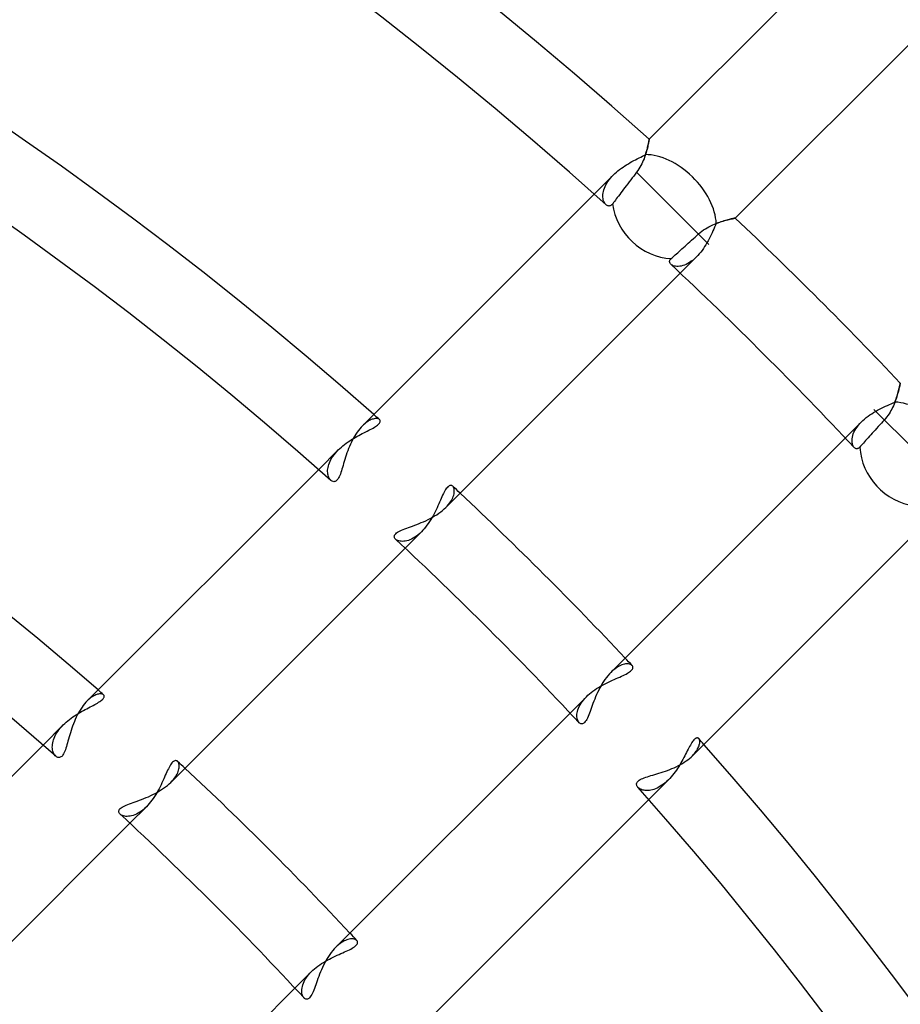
# Model space of a CAD drawing. Header units: millimetres. Extents: x -185 to 185, y -185 to 185.
# Tile 47 of 56: x 35 to 50, y 37 to 53. Entities that reach past the tile are written whole.
import ezdxf

# ---------------------------------------------------------------- set-up
doc = ezdxf.new("R2010")
doc.units = ezdxf.units.MM
doc.layers.add('MAIN-1', color=7, linetype='Continuous')
doc.layers.add('MAIN-2', color=7, linetype='Continuous')

msp = doc.modelspace()

# ---------------------------------------------------------------- linework, layer by layer
at = {"layer": 'MAIN-1'}
for p, q in [((51.57, 56.958), (45.455, 50.843)), ((46.858, 49.552), (52.967, 55.661)), ((45.451, 50.825), (45.449, 50.815)), ((45.453, 50.833), (45.451, 50.825)), ((45.454, 50.838), (45.453, 50.833)), ((45.455, 50.843), (45.454, 50.842)), ((45.454, 50.842), (45.454, 50.838)), ((45.417, 50.674), (45.411, 50.65)), ((45.423, 50.697), (45.417, 50.674)), ((45.429, 50.719), (45.423, 50.697)), ((45.433, 50.739), (45.429, 50.719)), ((45.438, 50.758), (45.433, 50.739)), ((45.441, 50.775), (45.438, 50.758)), ((45.444, 50.79), (45.441, 50.775)), ((45.447, 50.804), (45.444, 50.79)), ((45.449, 50.815), (45.447, 50.804)), ((45.368, 50.52), (45.357, 50.493)), ((45.378, 50.547), (45.368, 50.52)), ((45.387, 50.574), (45.378, 50.547)), ((45.396, 50.6), (45.387, 50.574)), ((45.404, 50.626), (45.396, 50.6)), ((45.411, 50.65), (45.404, 50.626)), ((45.285, 50.356), (45.267, 50.329)), ((45.302, 50.383), (45.285, 50.356)), ((45.317, 50.41), (45.302, 50.383)), ((45.332, 50.438), (45.317, 50.41)), ((45.345, 50.466), (45.332, 50.438)), ((45.357, 50.493), (45.345, 50.466)), ((45.176, 50.208), (45.152, 50.177)), ((45.2, 50.239), (45.176, 50.208)), ((45.223, 50.27), (45.2, 50.239)), ((45.248, 50.302), (45.223, 50.27)), ((45.267, 50.329), (45.248, 50.302)), ((45.248, 50.302), (46.428, 49.122)), ((45.035, 50.023), (45.013, 49.994)), ((45.056, 50.051), (45.035, 50.023)), ((45.079, 50.081), (45.056, 50.051)), ((45.103, 50.112), (45.079, 50.081)), ((45.128, 50.145), (45.103, 50.112)), ((45.152, 50.177), (45.128, 50.145)), ((44.555, 49.943), (40.771, 46.159)), ((44.916, 49.866), (44.9, 49.844)), ((44.932, 49.888), (44.916, 49.866)), ((44.951, 49.912), (44.932, 49.888)), ((44.971, 49.939), (44.951, 49.912)), ((44.992, 49.966), (44.971, 49.939)), ((45.013, 49.994), (44.992, 49.966)), ((44.758, 49.763), (44.749, 49.77)), ((44.767, 49.757), (44.758, 49.763)), ((44.777, 49.753), (44.767, 49.757)), ((44.787, 49.751), (44.777, 49.753)), ((44.797, 49.75), (44.787, 49.751)), ((44.807, 49.751), (44.797, 49.75)), ((44.817, 49.754), (44.807, 49.751)), ((44.827, 49.759), (44.817, 49.754)), ((44.837, 49.767), (44.827, 49.759)), ((44.847, 49.776), (44.837, 49.767)), ((44.856, 49.788), (44.847, 49.776)), ((44.87, 49.805), (44.857, 49.788)), ((44.884, 49.824), (44.87, 49.805)), ((44.9, 49.844), (44.884, 49.824)), ((45.754, 49.796), (46.428, 49.122)), ((46.777, 49.534), (46.795, 49.538)), ((46.795, 49.538), (46.811, 49.542)), ((46.811, 49.542), (46.825, 49.545)), ((46.825, 49.545), (46.837, 49.548)), ((46.837, 49.548), (46.846, 49.55)), ((46.846, 49.55), (46.853, 49.551)), ((46.853, 49.551), (46.857, 49.552)), ((46.857, 49.552), (46.858, 49.552)), ((46.341, 49.359), (46.37, 49.378)), ((46.37, 49.378), (46.4, 49.395)), ((46.4, 49.395), (46.429, 49.411)), ((46.429, 49.411), (46.459, 49.426)), ((46.459, 49.426), (46.489, 49.44)), ((46.489, 49.44), (46.519, 49.453)), ((46.519, 49.453), (46.548, 49.465)), ((46.548, 49.465), (46.578, 49.475)), ((46.578, 49.475), (46.606, 49.485)), ((46.606, 49.485), (46.634, 49.495)), ((46.634, 49.495), (46.661, 49.503)), ((46.661, 49.503), (46.687, 49.511)), ((46.687, 49.511), (46.712, 49.517)), ((46.712, 49.517), (46.735, 49.524)), ((46.735, 49.524), (46.757, 49.529)), ((46.757, 49.529), (46.777, 49.534)), ((46.146, 49.192), (46.174, 49.218)), ((46.174, 49.218), (46.202, 49.243)), ((46.202, 49.243), (46.23, 49.268)), ((46.23, 49.268), (46.257, 49.293)), ((46.257, 49.293), (46.284, 49.316)), ((46.284, 49.316), (46.312, 49.338)), ((46.312, 49.338), (46.341, 49.359)), ((45.988, 49.049), (46.013, 49.072)), ((46.013, 49.072), (46.038, 49.095)), ((46.038, 49.095), (46.063, 49.117)), ((46.063, 49.117), (46.09, 49.141)), ((46.09, 49.141), (46.117, 49.166)), ((46.117, 49.166), (46.146, 49.192)), ((45.804, 48.883), (45.813, 48.892)), ((45.813, 48.892), (45.828, 48.905)), ((45.828, 48.905), (45.844, 48.919)), ((45.844, 48.919), (45.861, 48.935)), ((45.861, 48.935), (45.879, 48.951)), ((45.879, 48.951), (45.898, 48.968)), ((45.898, 48.968), (45.918, 48.986)), ((45.918, 48.986), (45.94, 49.006)), ((45.94, 49.006), (45.963, 49.027)), ((45.963, 49.027), (45.988, 49.049)), ((45.785, 48.838), (45.786, 48.847)), ((45.787, 48.83), (45.785, 48.838)), ((45.786, 48.847), (45.788, 48.856)), ((45.789, 48.822), (45.787, 48.83)), ((45.788, 48.856), (45.791, 48.865)), ((45.793, 48.814), (45.789, 48.822)), ((45.791, 48.865), (45.797, 48.874)), ((45.799, 48.806), (45.793, 48.814)), ((45.797, 48.874), (45.804, 48.883)), ((45.805, 48.799), (45.799, 48.806)), ((42.133, 44.827), (45.96, 48.654)), ((49.542, 46.811), (49.539, 46.797)), ((49.545, 46.823), (49.542, 46.811)), ((49.547, 46.834), (49.545, 46.823)), ((49.549, 46.842), (49.547, 46.834)), ((49.55, 46.849), (49.549, 46.842)), ((49.551, 46.854), (49.55, 46.849)), ((49.552, 46.857), (49.551, 46.854)), ((49.552, 46.858), (49.552, 46.857)), ((49.503, 46.661), (49.496, 46.637)), ((49.509, 46.684), (49.503, 46.661)), ((49.516, 46.705), (49.509, 46.684)), ((49.521, 46.726), (49.516, 46.705)), ((49.526, 46.746), (49.521, 46.726)), ((49.531, 46.764), (49.526, 46.746)), ((49.535, 46.781), (49.531, 46.764)), ((49.539, 46.797), (49.535, 46.781)), ((49.439, 46.486), (49.427, 46.46)), ((49.45, 46.512), (49.439, 46.486)), ((49.461, 46.538), (49.45, 46.512)), ((49.47, 46.563), (49.461, 46.538)), ((49.479, 46.589), (49.47, 46.563)), ((49.488, 46.613), (49.479, 46.589)), ((49.496, 46.637), (49.488, 46.613)), ((49.122, 46.428), (49.796, 45.754)), ((49.351, 46.33), (49.333, 46.305)), ((49.369, 46.356), (49.351, 46.33)), ((49.385, 46.382), (49.369, 46.356)), ((49.4, 46.408), (49.385, 46.382)), ((49.414, 46.434), (49.4, 46.408)), ((49.427, 46.46), (49.414, 46.434)), ((40.771, 46.159), (40.749, 46.136)), ((49.218, 46.174), (49.192, 46.146)), ((49.243, 46.202), (49.218, 46.174)), ((49.268, 46.23), (49.243, 46.202)), ((49.293, 46.257), (49.268, 46.23)), ((49.313, 46.281), (49.293, 46.257)), ((49.333, 46.305), (49.313, 46.281)), ((40.665, 46.026), (40.646, 45.995)), ((40.685, 46.056), (40.665, 46.026)), ((40.706, 46.084), (40.685, 46.056)), ((40.727, 46.111), (40.706, 46.084)), ((40.749, 46.136), (40.727, 46.111)), ((49.072, 46.013), (49.049, 45.988)), ((49.095, 46.038), (49.072, 46.013)), ((49.117, 46.063), (49.095, 46.038)), ((49.141, 46.09), (49.117, 46.063)), ((49.166, 46.117), (49.141, 46.09)), ((49.192, 46.146), (49.166, 46.117)), ((40.576, 45.859), (40.56, 45.824)), ((40.592, 45.894), (40.576, 45.859)), ((40.609, 45.929), (40.592, 45.894)), ((40.627, 45.962), (40.609, 45.929)), ((40.646, 45.995), (40.627, 45.962)), ((48.654, 45.96), (44.827, 42.133)), ((48.919, 45.844), (48.905, 45.828)), ((48.935, 45.861), (48.919, 45.844)), ((48.951, 45.879), (48.935, 45.861)), ((48.968, 45.898), (48.951, 45.879)), ((48.986, 45.918), (48.968, 45.898)), ((49.006, 45.94), (48.986, 45.918)), ((49.027, 45.963), (49.006, 45.94)), ((49.049, 45.988), (49.027, 45.963)), ((40.507, 45.68), (40.495, 45.645)), ((40.519, 45.716), (40.507, 45.68)), ((40.532, 45.752), (40.519, 45.716)), ((40.546, 45.788), (40.532, 45.752)), ((40.56, 45.824), (40.546, 45.788)), ((48.806, 45.799), (48.799, 45.805)), ((48.814, 45.793), (48.806, 45.799)), ((48.822, 45.789), (48.814, 45.793)), ((48.83, 45.786), (48.822, 45.789)), ((48.838, 45.785), (48.83, 45.786)), ((48.847, 45.786), (48.838, 45.785)), ((48.856, 45.788), (48.847, 45.786)), ((48.865, 45.791), (48.856, 45.788)), ((48.874, 45.797), (48.865, 45.791)), ((48.883, 45.804), (48.874, 45.797)), ((48.892, 45.813), (48.883, 45.804)), ((48.905, 45.828), (48.892, 45.813)), ((40.464, 45.544), (40.455, 45.512)), ((40.474, 45.577), (40.464, 45.544)), ((40.484, 45.611), (40.474, 45.577)), ((40.495, 45.645), (40.484, 45.611)), ((40.057, 45.445), (36.278, 41.666)), ((40.411, 45.372), (40.401, 45.349)), ((40.419, 45.398), (40.411, 45.372)), ((40.428, 45.424), (40.419, 45.398)), ((40.437, 45.452), (40.428, 45.424)), ((40.446, 45.481), (40.437, 45.452)), ((40.455, 45.512), (40.446, 45.481)), ((40.268, 45.259), (40.258, 45.268)), ((40.279, 45.253), (40.268, 45.259)), ((40.291, 45.249), (40.279, 45.253)), ((40.302, 45.247), (40.291, 45.249)), ((40.314, 45.248), (40.302, 45.247)), ((40.326, 45.251), (40.314, 45.248)), ((40.338, 45.257), (40.326, 45.251)), ((40.35, 45.266), (40.338, 45.257)), ((40.361, 45.277), (40.35, 45.266)), ((40.371, 45.291), (40.361, 45.277)), ((40.382, 45.308), (40.371, 45.291)), ((40.392, 45.327), (40.382, 45.308)), ((40.401, 45.349), (40.392, 45.327)), ((41.984, 44.708), (42.017, 44.731)), ((42.017, 44.731), (42.049, 44.754)), ((42.049, 44.754), (42.078, 44.777)), ((42.078, 44.777), (42.107, 44.802)), ((42.107, 44.802), (42.133, 44.827)), ((41.659, 44.549), (41.696, 44.563)), ((41.696, 44.563), (41.732, 44.578)), ((41.732, 44.578), (41.769, 44.594)), ((41.769, 44.594), (41.806, 44.61)), ((41.806, 44.61), (41.843, 44.628)), ((41.843, 44.628), (41.879, 44.647)), ((41.879, 44.647), (41.915, 44.666)), ((41.915, 44.666), (41.95, 44.687)), ((41.95, 44.687), (41.984, 44.708)), ((46.159, 40.771), (49.943, 44.555)), ((41.304, 44.386), (41.314, 44.398)), ((41.314, 44.398), (41.328, 44.41)), ((41.328, 44.41), (41.345, 44.421)), ((41.345, 44.421), (41.364, 44.433)), ((41.364, 44.433), (41.386, 44.444)), ((41.386, 44.444), (41.41, 44.455)), ((41.41, 44.455), (41.437, 44.466)), ((41.437, 44.466), (41.464, 44.477)), ((41.464, 44.477), (41.494, 44.488)), ((41.494, 44.488), (41.524, 44.499)), ((41.524, 44.499), (41.556, 44.51)), ((41.556, 44.51), (41.59, 44.522)), ((41.59, 44.522), (41.624, 44.535)), ((41.624, 44.535), (41.659, 44.549)), ((41.29, 44.35), (41.292, 44.362)), ((41.292, 44.339), (41.29, 44.35)), ((41.292, 44.362), (41.296, 44.374)), ((41.296, 44.328), (41.292, 44.339)), ((41.296, 44.374), (41.304, 44.386)), ((41.302, 44.318), (41.296, 44.328)), ((41.311, 44.308), (41.302, 44.318)), ((37.642, 40.336), (41.468, 44.162)), ((44.708, 41.984), (44.687, 41.95)), ((44.731, 42.017), (44.708, 41.984)), ((44.754, 42.049), (44.731, 42.017)), ((44.777, 42.078), (44.754, 42.049)), ((44.802, 42.107), (44.777, 42.078)), ((44.827, 42.133), (44.802, 42.107)), ((44.628, 41.843), (44.61, 41.806)), ((44.647, 41.879), (44.628, 41.843)), ((44.666, 41.915), (44.647, 41.879)), ((44.687, 41.95), (44.666, 41.915)), ((36.278, 41.666), (36.257, 41.644)), ((44.549, 41.66), (44.535, 41.625)), ((44.563, 41.696), (44.549, 41.66)), ((44.578, 41.732), (44.563, 41.696)), ((44.593, 41.769), (44.578, 41.732)), ((44.61, 41.806), (44.593, 41.769)), ((36.153, 41.501), (36.134, 41.469)), ((36.173, 41.533), (36.153, 41.501)), ((36.193, 41.563), (36.173, 41.533)), ((36.214, 41.592), (36.193, 41.563)), ((36.235, 41.619), (36.214, 41.592)), ((36.257, 41.644), (36.235, 41.619)), ((44.488, 41.495), (44.477, 41.465)), ((44.499, 41.525), (44.488, 41.495)), ((44.511, 41.557), (44.499, 41.525)), ((44.523, 41.59), (44.511, 41.557)), ((44.535, 41.625), (44.523, 41.59)), ((36.083, 41.364), (36.068, 41.329)), ((36.099, 41.4), (36.083, 41.364)), ((36.116, 41.435), (36.099, 41.4)), ((36.134, 41.469), (36.116, 41.435)), ((44.162, 41.468), (40.336, 37.642)), ((44.422, 41.345), (44.41, 41.328)), ((44.433, 41.365), (44.422, 41.345)), ((44.444, 41.387), (44.433, 41.365)), ((44.455, 41.411), (44.444, 41.387)), ((44.466, 41.437), (44.455, 41.411)), ((44.477, 41.465), (44.466, 41.437)), ((36.015, 41.183), (36.003, 41.147)), ((36.027, 41.219), (36.015, 41.183)), ((36.04, 41.256), (36.027, 41.219)), ((36.053, 41.292), (36.04, 41.256)), ((36.068, 41.329), (36.053, 41.292)), ((44.318, 41.302), (44.308, 41.311)), ((44.328, 41.296), (44.318, 41.302)), ((44.339, 41.292), (44.328, 41.296)), ((44.351, 41.29), (44.339, 41.292)), ((44.362, 41.292), (44.351, 41.29)), ((44.374, 41.296), (44.362, 41.292)), ((44.386, 41.304), (44.374, 41.296)), ((44.398, 41.315), (44.386, 41.304)), ((44.41, 41.328), (44.398, 41.315)), ((35.964, 41.011), (35.955, 40.98)), ((35.973, 41.044), (35.964, 41.011)), ((35.983, 41.077), (35.973, 41.044)), ((35.993, 41.112), (35.983, 41.077)), ((36.003, 41.147), (35.993, 41.112)), ((35.557, 40.945), (32.452, 37.84)), ((35.921, 40.869), (35.912, 40.845)), ((35.93, 40.895), (35.921, 40.869)), ((35.938, 40.922), (35.93, 40.895)), ((35.947, 40.95), (35.938, 40.922)), ((35.955, 40.98), (35.947, 40.95)), ((35.777, 40.754), (35.766, 40.762)), ((35.789, 40.747), (35.777, 40.754)), ((35.801, 40.743), (35.789, 40.747)), ((35.813, 40.741), (35.801, 40.743)), ((35.825, 40.742), (35.813, 40.741)), ((35.837, 40.745), (35.825, 40.742)), ((35.849, 40.751), (35.837, 40.745)), ((35.861, 40.76), (35.849, 40.751)), ((35.872, 40.772), (35.861, 40.76)), ((35.882, 40.786), (35.872, 40.772)), ((35.893, 40.803), (35.882, 40.786)), ((35.903, 40.823), (35.893, 40.803)), ((35.912, 40.845), (35.903, 40.823)), ((46.056, 40.685), (46.085, 40.706)), ((46.085, 40.706), (46.111, 40.728)), ((46.111, 40.728), (46.136, 40.749)), ((46.136, 40.749), (46.159, 40.771)), ((45.717, 40.519), (45.753, 40.532)), ((45.753, 40.532), (45.789, 40.546)), ((45.789, 40.546), (45.825, 40.561)), ((45.825, 40.561), (45.86, 40.576)), ((45.86, 40.576), (45.895, 40.592)), ((45.895, 40.592), (45.93, 40.609)), ((45.93, 40.609), (45.963, 40.627)), ((45.963, 40.627), (45.995, 40.646)), ((45.995, 40.646), (46.026, 40.665)), ((46.026, 40.665), (46.056, 40.685)), ((45.277, 40.36), (45.291, 40.371)), ((45.291, 40.371), (45.308, 40.382)), ((45.308, 40.382), (45.327, 40.392)), ((45.327, 40.392), (45.349, 40.401)), ((45.349, 40.401), (45.372, 40.41)), ((45.372, 40.41), (45.397, 40.419)), ((45.397, 40.419), (45.424, 40.428)), ((45.424, 40.428), (45.452, 40.437)), ((45.452, 40.437), (45.481, 40.446)), ((45.481, 40.446), (45.512, 40.455)), ((45.512, 40.455), (45.544, 40.464)), ((45.544, 40.464), (45.577, 40.474)), ((45.577, 40.474), (45.611, 40.484)), ((45.611, 40.484), (45.646, 40.495)), ((45.646, 40.495), (45.682, 40.507)), ((45.682, 40.507), (45.717, 40.519)), ((37.459, 40.196), (37.493, 40.217)), ((37.493, 40.217), (37.526, 40.24)), ((37.526, 40.24), (37.558, 40.263)), ((37.558, 40.263), (37.588, 40.287)), ((37.588, 40.287), (37.616, 40.311)), ((37.616, 40.311), (37.642, 40.336)), ((45.247, 40.302), (45.248, 40.314)), ((45.249, 40.29), (45.247, 40.302)), ((45.248, 40.314), (45.251, 40.326)), ((45.253, 40.279), (45.249, 40.29)), ((45.251, 40.326), (45.257, 40.338)), ((45.259, 40.268), (45.253, 40.279)), ((45.257, 40.338), (45.266, 40.349)), ((45.268, 40.258), (45.259, 40.268)), ((45.266, 40.349), (45.277, 40.36)), ((37.13, 40.044), (37.166, 40.057)), ((37.166, 40.057), (37.202, 40.072)), ((37.202, 40.072), (37.239, 40.087)), ((37.239, 40.087), (37.276, 40.102)), ((37.276, 40.102), (37.314, 40.119)), ((37.314, 40.119), (37.351, 40.137)), ((37.351, 40.137), (37.387, 40.156)), ((37.387, 40.156), (37.423, 40.175)), ((37.423, 40.175), (37.459, 40.196)), ((41.666, 36.278), (45.445, 40.057)), ((36.8, 39.884), (36.807, 39.896)), ((36.807, 39.896), (36.818, 39.908)), ((36.818, 39.908), (36.832, 39.919)), ((36.832, 39.919), (36.848, 39.931)), ((36.848, 39.931), (36.868, 39.942)), ((36.868, 39.942), (36.89, 39.953)), ((36.89, 39.953), (36.915, 39.964)), ((36.915, 39.964), (36.941, 39.975)), ((36.941, 39.975), (36.969, 39.986)), ((36.969, 39.986), (36.999, 39.997)), ((36.999, 39.997), (37.03, 40.008)), ((37.03, 40.008), (37.062, 40.019)), ((37.062, 40.019), (37.096, 40.031)), ((37.096, 40.031), (37.13, 40.044)), ((36.794, 39.86), (36.795, 39.872)), ((36.796, 39.848), (36.794, 39.86)), ((36.795, 39.872), (36.8, 39.884)), ((36.8, 39.837), (36.796, 39.848)), ((36.806, 39.827), (36.8, 39.837)), ((36.815, 39.817), (36.806, 39.827)), ((34.35, 37.044), (36.975, 39.669)), ((40.336, 37.642), (40.311, 37.616)), ((40.217, 37.493), (40.196, 37.458)), ((40.24, 37.526), (40.217, 37.493)), ((40.263, 37.558), (40.24, 37.526)), ((40.287, 37.588), (40.263, 37.558)), ((40.311, 37.616), (40.287, 37.588)), ((40.119, 37.313), (40.102, 37.276)), ((40.137, 37.35), (40.119, 37.313)), ((40.155, 37.387), (40.137, 37.35)), ((40.175, 37.423), (40.155, 37.387)), ((40.196, 37.458), (40.175, 37.423)), ((40.058, 37.166), (40.044, 37.131)), ((40.072, 37.202), (40.058, 37.166)), ((40.087, 37.239), (40.072, 37.202)), ((40.102, 37.276), (40.087, 37.239)), ((39.997, 37), (39.986, 36.971)), ((40.008, 37.031), (39.997, 37)), ((40.02, 37.063), (40.008, 37.031)), ((40.032, 37.096), (40.02, 37.063)), ((40.044, 37.131), (40.032, 37.096)), ((39.669, 36.975), (37.044, 34.35)), ((39.92, 36.832), (39.908, 36.818)), ((39.931, 36.849), (39.92, 36.832)), ((39.943, 36.869), (39.931, 36.849)), ((39.954, 36.891), (39.943, 36.869)), ((39.965, 36.916), (39.954, 36.891)), ((39.976, 36.942), (39.965, 36.916)), ((39.986, 36.971), (39.976, 36.942)), ((39.827, 36.806), (39.817, 36.815)), ((39.837, 36.8), (39.827, 36.806)), ((39.849, 36.795), (39.837, 36.8)), ((39.86, 36.794), (39.849, 36.795)), ((39.872, 36.795), (39.86, 36.794)), ((39.884, 36.8), (39.872, 36.795)), ((39.896, 36.808), (39.884, 36.8)), ((39.908, 36.818), (39.896, 36.808))]:
    msp.add_line(p, q, dxfattribs=at)
for radius, start, end in [(68.199, 48.20254, 131.79742), (66.929, 48.04102, 131.95894), (61.849, 48.53176, 131.46826), (60.579, 48.35254, 131.64748), (55.499, 48.9364, 131.0636), (54.229, 48.7349, 131.2651), (68.199, 43.39938, 46.60066), (66.929, 43.18755, 46.81243), (61.849, 43.23494, 46.76504), (60.579, 42.99504, 47.00494), (61.849, 0, 41.46828), (55.499, 43.0329, 46.9671), (60.579, 0, 41.6475), (54.229, 42.7567, 47.2433)]:
    msp.add_arc((0, 0), radius, start, end, dxfattribs=at)
for centre, start_param, end_param in [((45.754, 49.796), 0.849105, 2.366567), ((49.796, 45.754), 0.775026, 2.292488)]:
    msp.add_ellipse(centre, major_axis=(-0.674, 0.674), ratio=0.895823, start_param=start_param, end_param=end_param, dxfattribs=at)
at = {"layer": 'MAIN-2'}
for p, q in [((45.449, 50.813), (45.451, 50.822)), ((45.451, 50.822), (45.452, 50.829)), ((45.452, 50.829), (45.453, 50.835)), ((45.453, 50.835), (45.454, 50.839)), ((45.454, 50.842), (45.455, 50.843)), ((45.454, 50.839), (45.454, 50.842)), ((45.412, 50.654), (45.418, 50.675)), ((45.418, 50.675), (45.423, 50.695)), ((45.423, 50.695), (45.427, 50.713)), ((45.427, 50.713), (45.432, 50.731)), ((45.432, 50.731), (45.435, 50.748)), ((45.435, 50.748), (45.439, 50.764)), ((45.439, 50.764), (45.442, 50.778)), ((45.442, 50.778), (45.445, 50.791)), ((45.445, 50.791), (45.447, 50.803)), ((45.447, 50.803), (45.449, 50.813)), ((45.201, 50.491), (45.23, 50.506)), ((45.23, 50.506), (45.259, 50.521)), ((45.259, 50.521), (45.287, 50.535)), ((45.287, 50.535), (45.314, 50.549)), ((45.314, 50.549), (45.341, 50.562)), ((45.341, 50.562), (45.367, 50.575)), ((45.367, 50.575), (45.392, 50.588)), ((45.392, 50.588), (45.399, 50.611)), ((45.399, 50.611), (45.406, 50.633)), ((45.406, 50.633), (45.412, 50.654)), ((44.943, 50.324), (44.97, 50.345)), ((44.97, 50.345), (44.998, 50.366)), ((44.998, 50.366), (45.026, 50.386)), ((45.026, 50.386), (45.055, 50.405)), ((45.055, 50.405), (45.084, 50.424)), ((45.084, 50.424), (45.113, 50.441)), ((45.113, 50.441), (45.143, 50.458)), ((45.143, 50.458), (45.172, 50.475)), ((45.172, 50.475), (45.201, 50.491)), ((44.869, 50.257), (44.555, 49.943)), ((44.798, 50.176), (44.82, 50.203)), ((44.82, 50.203), (44.843, 50.23)), ((44.843, 50.23), (44.869, 50.257)), ((44.869, 50.257), (44.893, 50.28)), ((44.893, 50.28), (44.917, 50.302)), ((44.917, 50.302), (44.943, 50.324)), ((44.712, 50.014), (44.721, 50.04)), ((44.721, 50.04), (44.732, 50.067)), ((44.732, 50.067), (44.746, 50.094)), ((44.746, 50.094), (44.761, 50.122)), ((44.761, 50.122), (44.779, 50.149)), ((44.779, 50.149), (44.798, 50.176)), ((44.697, 49.917), (44.698, 49.94)), ((44.697, 49.895), (44.697, 49.917)), ((44.699, 49.874), (44.697, 49.895)), ((44.698, 49.94), (44.701, 49.964)), ((44.703, 49.855), (44.699, 49.874)), ((44.701, 49.964), (44.706, 49.989)), ((44.706, 49.989), (44.712, 50.014)), ((44.708, 49.837), (44.703, 49.855)), ((44.714, 49.821), (44.708, 49.837)), ((44.721, 49.806), (44.714, 49.821)), ((44.73, 49.792), (44.721, 49.806)), ((44.739, 49.78), (44.73, 49.792)), ((44.749, 49.77), (44.739, 49.78)), ((46.792, 49.538), (46.776, 49.534)), ((46.807, 49.541), (46.792, 49.538)), ((46.82, 49.544), (46.807, 49.541)), ((46.832, 49.547), (46.82, 49.544)), ((46.841, 49.549), (46.832, 49.547)), ((46.849, 49.55), (46.841, 49.549)), ((46.854, 49.551), (46.849, 49.55)), ((46.857, 49.552), (46.854, 49.551)), ((46.858, 49.552), (46.857, 49.552)), ((46.507, 49.374), (46.493, 49.343)), ((46.521, 49.405), (46.507, 49.374)), ((46.534, 49.435), (46.521, 49.405)), ((46.547, 49.464), (46.534, 49.435)), ((46.573, 49.474), (46.547, 49.464)), ((46.599, 49.483), (46.573, 49.474)), ((46.624, 49.491), (46.599, 49.483)), ((46.649, 49.499), (46.624, 49.491)), ((46.673, 49.506), (46.649, 49.499)), ((46.696, 49.513), (46.673, 49.506)), ((46.718, 49.519), (46.696, 49.513)), ((46.738, 49.524), (46.718, 49.519)), ((46.758, 49.529), (46.738, 49.524)), ((46.776, 49.534), (46.758, 49.529)), ((46.431, 49.213), (46.414, 49.181)), ((46.448, 49.246), (46.431, 49.213)), ((46.464, 49.278), (46.448, 49.246)), ((46.479, 49.311), (46.464, 49.278)), ((46.493, 49.343), (46.479, 49.311)), ((46.337, 49.055), (46.316, 49.025)), ((46.357, 49.086), (46.337, 49.055)), ((46.377, 49.117), (46.357, 49.086)), ((46.396, 49.149), (46.377, 49.117)), ((46.414, 49.181), (46.396, 49.149)), ((45.96, 48.654), (46.225, 48.919)), ((46.197, 48.892), (46.169, 48.868)), ((46.225, 48.919), (46.197, 48.892)), ((46.248, 48.943), (46.225, 48.919)), ((46.271, 48.969), (46.248, 48.943)), ((46.294, 48.997), (46.271, 48.969)), ((46.316, 49.025), (46.294, 48.997)), ((45.817, 48.79), (45.805, 48.799)), ((45.831, 48.782), (45.817, 48.79)), ((45.846, 48.775), (45.831, 48.782)), ((45.864, 48.77), (45.846, 48.775)), ((45.884, 48.766), (45.864, 48.77)), ((45.905, 48.764), (45.884, 48.766)), ((45.927, 48.764), (45.905, 48.764)), ((45.951, 48.766), (45.927, 48.764)), ((45.976, 48.77), (45.951, 48.766)), ((46.002, 48.777), (45.976, 48.77)), ((46.029, 48.786), (46.002, 48.777)), ((46.056, 48.797), (46.029, 48.786)), ((46.084, 48.811), (46.056, 48.797)), ((46.112, 48.827), (46.084, 48.811)), ((46.14, 48.847), (46.112, 48.827)), ((46.169, 48.868), (46.14, 48.847)), ((49.538, 46.792), (49.541, 46.807)), ((49.541, 46.807), (49.544, 46.82)), ((49.544, 46.82), (49.546, 46.831)), ((49.546, 46.831), (49.549, 46.841)), ((49.549, 46.841), (49.55, 46.848)), ((49.55, 46.848), (49.551, 46.854)), ((49.551, 46.854), (49.552, 46.857)), ((49.552, 46.857), (49.552, 46.858)), ((49.491, 46.624), (49.499, 46.649)), ((49.499, 46.649), (49.506, 46.673)), ((49.506, 46.673), (49.513, 46.695)), ((49.513, 46.695), (49.519, 46.717)), ((49.519, 46.717), (49.524, 46.738)), ((49.524, 46.738), (49.529, 46.757)), ((49.529, 46.757), (49.534, 46.775)), ((49.534, 46.775), (49.538, 46.792)), ((49.278, 46.464), (49.311, 46.479)), ((49.311, 46.479), (49.343, 46.493)), ((49.343, 46.493), (49.374, 46.507)), ((49.374, 46.507), (49.405, 46.521)), ((49.405, 46.521), (49.435, 46.534)), ((49.435, 46.534), (49.464, 46.547)), ((49.464, 46.547), (49.474, 46.573)), ((49.474, 46.573), (49.483, 46.599)), ((49.483, 46.599), (49.491, 46.624)), ((49.026, 46.316), (49.055, 46.337)), ((49.055, 46.337), (49.086, 46.357)), ((49.086, 46.357), (49.117, 46.377)), ((49.117, 46.377), (49.149, 46.396)), ((49.149, 46.396), (49.181, 46.414)), ((49.181, 46.414), (49.213, 46.431)), ((49.213, 46.431), (49.246, 46.448)), ((49.246, 46.448), (49.278, 46.464)), ((40.79, 46.177), (40.771, 46.159)), ((40.808, 46.193), (40.79, 46.177)), ((40.827, 46.208), (40.808, 46.193)), ((40.845, 46.222), (40.827, 46.208)), ((40.863, 46.234), (40.845, 46.222)), ((40.881, 46.244), (40.863, 46.234)), ((40.898, 46.253), (40.881, 46.244)), ((40.915, 46.261), (40.898, 46.253)), ((40.932, 46.267), (40.915, 46.261)), ((40.948, 46.271), (40.932, 46.267)), ((40.963, 46.275), (40.948, 46.271)), ((40.977, 46.277), (40.963, 46.275)), ((40.991, 46.278), (40.977, 46.277)), ((40.985, 46.148), (41.002, 46.16)), ((41.003, 46.278), (40.991, 46.278)), ((41.002, 46.16), (41.017, 46.171)), ((41.015, 46.277), (41.003, 46.278)), ((41.026, 46.275), (41.015, 46.277)), ((41.017, 46.171), (41.03, 46.182)), ((41.035, 46.272), (41.026, 46.275)), ((41.03, 46.182), (41.04, 46.193)), ((41.043, 46.267), (41.035, 46.272)), ((41.04, 46.193), (41.049, 46.203)), ((41.05, 46.262), (41.043, 46.267)), ((41.049, 46.203), (41.056, 46.213)), ((41.056, 46.256), (41.05, 46.262)), ((41.06, 46.249), (41.056, 46.256)), ((41.056, 46.213), (41.06, 46.223)), ((41.062, 46.241), (41.06, 46.249)), ((41.06, 46.223), (41.062, 46.232)), ((41.062, 46.232), (41.062, 46.241)), ((48.919, 46.225), (48.654, 45.96)), ((48.846, 46.14), (48.868, 46.168)), ((48.868, 46.168), (48.892, 46.197)), ((48.892, 46.197), (48.919, 46.225)), ((48.919, 46.225), (48.943, 46.248)), ((48.943, 46.248), (48.969, 46.271)), ((48.969, 46.271), (48.997, 46.294)), ((48.997, 46.294), (49.026, 46.316)), ((40.682, 45.986), (40.711, 46.002)), ((40.711, 46.002), (40.74, 46.017)), ((40.74, 46.017), (40.769, 46.032)), ((40.769, 46.032), (40.796, 46.046)), ((40.796, 46.046), (40.824, 46.06)), ((40.824, 46.06), (40.85, 46.074)), ((40.85, 46.074), (40.876, 46.087)), ((40.876, 46.087), (40.9, 46.099)), ((40.9, 46.099), (40.924, 46.112)), ((40.924, 46.112), (40.946, 46.124)), ((40.946, 46.124), (40.966, 46.136)), ((40.966, 46.136), (40.985, 46.148)), ((48.77, 45.974), (48.776, 46)), ((48.776, 46), (48.785, 46.027)), ((48.785, 46.027), (48.796, 46.054)), ((48.796, 46.054), (48.81, 46.082)), ((48.81, 46.082), (48.827, 46.111)), ((48.827, 46.111), (48.846, 46.14)), ((40.453, 45.834), (40.48, 45.855)), ((40.48, 45.855), (40.508, 45.876)), ((40.508, 45.876), (40.536, 45.896)), ((40.536, 45.896), (40.565, 45.915)), ((40.565, 45.915), (40.594, 45.934)), ((40.594, 45.934), (40.623, 45.952)), ((40.623, 45.952), (40.653, 45.969)), ((40.653, 45.969), (40.682, 45.986)), ((48.764, 45.925), (48.766, 45.949)), ((48.764, 45.903), (48.764, 45.925)), ((48.766, 45.882), (48.764, 45.903)), ((48.766, 45.949), (48.77, 45.974)), ((48.77, 45.863), (48.766, 45.882)), ((48.775, 45.846), (48.77, 45.863)), ((48.782, 45.83), (48.775, 45.846)), ((40.377, 45.766), (40.057, 45.445)), ((40.29, 45.661), (40.309, 45.688)), ((40.309, 45.688), (40.33, 45.714)), ((40.33, 45.714), (40.353, 45.74)), ((40.353, 45.74), (40.377, 45.766)), ((40.377, 45.766), (40.401, 45.789)), ((40.401, 45.789), (40.427, 45.811)), ((40.427, 45.811), (40.453, 45.834)), ((48.79, 45.817), (48.782, 45.83)), ((48.799, 45.805), (48.79, 45.817)), ((40.215, 45.505), (40.222, 45.53)), ((40.222, 45.53), (40.232, 45.556)), ((40.232, 45.556), (40.243, 45.582)), ((40.243, 45.582), (40.257, 45.608)), ((40.257, 45.608), (40.272, 45.635)), ((40.272, 45.635), (40.29, 45.661)), ((40.203, 45.434), (40.205, 45.457)), ((40.203, 45.412), (40.203, 45.434)), ((40.204, 45.39), (40.203, 45.412)), ((40.207, 45.37), (40.204, 45.39)), ((40.205, 45.457), (40.209, 45.481)), ((40.211, 45.351), (40.207, 45.37)), ((40.209, 45.481), (40.215, 45.505)), ((40.216, 45.334), (40.211, 45.351)), ((40.223, 45.317), (40.216, 45.334)), ((40.23, 45.302), (40.223, 45.317)), ((40.238, 45.289), (40.23, 45.302)), ((40.248, 45.277), (40.238, 45.289)), ((40.258, 45.268), (40.248, 45.277)), ((42.093, 45.052), (42.081, 45.027)), ((42.105, 45.075), (42.093, 45.052)), ((42.117, 45.097), (42.105, 45.075)), ((42.129, 45.117), (42.117, 45.097)), ((42.14, 45.134), (42.129, 45.117)), ((42.152, 45.149), (42.14, 45.134)), ((42.164, 45.161), (42.152, 45.149)), ((42.175, 45.171), (42.164, 45.161)), ((42.186, 45.179), (42.175, 45.171)), ((42.197, 45.184), (42.186, 45.179)), ((42.208, 45.186), (42.197, 45.184)), ((42.218, 45.187), (42.208, 45.186)), ((42.228, 45.184), (42.218, 45.187)), ((42.237, 45.18), (42.228, 45.184)), ((42.245, 45.174), (42.237, 45.18)), ((42.252, 45.166), (42.245, 45.174)), ((42.258, 45.156), (42.252, 45.166)), ((42.263, 45.144), (42.258, 45.156)), ((42.262, 45.028), (42.267, 45.048)), ((42.267, 45.132), (42.263, 45.144)), ((42.27, 45.117), (42.267, 45.132)), ((42.267, 45.048), (42.27, 45.067)), ((42.271, 45.101), (42.27, 45.117)), ((42.27, 45.067), (42.271, 45.085)), ((42.271, 45.085), (42.271, 45.101)), ((42.017, 44.883), (42.003, 44.852)), ((42.031, 44.914), (42.017, 44.883)), ((42.044, 44.944), (42.031, 44.914)), ((42.057, 44.973), (42.044, 44.944)), ((42.069, 45.001), (42.057, 44.973)), ((42.081, 45.027), (42.069, 45.001)), ((42.155, 44.85), (42.175, 44.873)), ((42.175, 44.873), (42.193, 44.896)), ((42.193, 44.896), (42.209, 44.919)), ((42.209, 44.919), (42.224, 44.942)), ((42.224, 44.942), (42.236, 44.964)), ((42.236, 44.964), (42.246, 44.986)), ((42.246, 44.986), (42.255, 45.007)), ((42.255, 45.007), (42.262, 45.028)), ((41.941, 44.723), (41.924, 44.69)), ((41.957, 44.755), (41.941, 44.723)), ((41.973, 44.788), (41.957, 44.755)), ((41.989, 44.82), (41.973, 44.788)), ((42.003, 44.852), (41.989, 44.82)), ((42.133, 44.827), (42.155, 44.85)), ((41.847, 44.565), (41.825, 44.535)), ((41.867, 44.595), (41.847, 44.565)), ((41.887, 44.627), (41.867, 44.595)), ((41.905, 44.658), (41.887, 44.627)), ((41.924, 44.69), (41.905, 44.658)), ((41.468, 44.162), (41.734, 44.428)), ((41.708, 44.403), (41.681, 44.38)), ((41.734, 44.428), (41.708, 44.403)), ((41.758, 44.453), (41.734, 44.428)), ((41.781, 44.479), (41.758, 44.453)), ((41.803, 44.506), (41.781, 44.479)), ((41.825, 44.535), (41.803, 44.506)), ((41.322, 44.299), (41.311, 44.308)), ((41.335, 44.292), (41.322, 44.299)), ((41.35, 44.285), (41.335, 44.292)), ((41.366, 44.28), (41.35, 44.285)), ((41.385, 44.276), (41.366, 44.28)), ((41.404, 44.273), (41.385, 44.276)), ((41.425, 44.272), (41.404, 44.273)), ((41.448, 44.273), (41.425, 44.272)), ((41.471, 44.276), (41.448, 44.273)), ((41.496, 44.281), (41.471, 44.276)), ((41.521, 44.289), (41.496, 44.281)), ((41.547, 44.298), (41.521, 44.289)), ((41.573, 44.31), (41.547, 44.298)), ((41.6, 44.324), (41.573, 44.31)), ((41.627, 44.34), (41.6, 44.324)), ((41.654, 44.359), (41.627, 44.34)), ((41.681, 44.38), (41.654, 44.359)), ((44.85, 42.155), (44.827, 42.133)), ((44.873, 42.175), (44.85, 42.155)), ((44.896, 42.193), (44.873, 42.175)), ((44.919, 42.209), (44.896, 42.193)), ((44.942, 42.224), (44.919, 42.209)), ((44.964, 42.236), (44.942, 42.224)), ((44.986, 42.246), (44.964, 42.236)), ((45.007, 42.255), (44.986, 42.246)), ((45.028, 42.262), (45.007, 42.255)), ((45.048, 42.267), (45.028, 42.262)), ((45.067, 42.27), (45.048, 42.267)), ((45.085, 42.271), (45.067, 42.27)), ((45.101, 42.271), (45.085, 42.271)), ((45.117, 42.27), (45.101, 42.271)), ((45.116, 42.128), (45.133, 42.14)), ((45.132, 42.267), (45.117, 42.27)), ((45.145, 42.263), (45.132, 42.267)), ((45.133, 42.14), (45.148, 42.152)), ((45.156, 42.258), (45.145, 42.263)), ((45.148, 42.152), (45.161, 42.163)), ((45.166, 42.252), (45.156, 42.258)), ((45.161, 42.163), (45.171, 42.175)), ((45.174, 42.245), (45.166, 42.252)), ((45.171, 42.175), (45.179, 42.186)), ((45.18, 42.237), (45.174, 42.245)), ((45.179, 42.186), (45.184, 42.197)), ((45.184, 42.228), (45.18, 42.237)), ((45.187, 42.218), (45.184, 42.228)), ((45.184, 42.197), (45.186, 42.208)), ((45.186, 42.208), (45.187, 42.218)), ((44.787, 41.973), (44.82, 41.988)), ((44.82, 41.988), (44.851, 42.003)), ((44.851, 42.003), (44.883, 42.017)), ((44.883, 42.017), (44.913, 42.031)), ((44.913, 42.031), (44.943, 42.044)), ((44.943, 42.044), (44.972, 42.056)), ((44.972, 42.056), (45, 42.069)), ((45, 42.069), (45.026, 42.081)), ((45.026, 42.081), (45.051, 42.093)), ((45.051, 42.093), (45.075, 42.105)), ((45.075, 42.105), (45.096, 42.117)), ((45.096, 42.117), (45.116, 42.128)), ((44.506, 41.803), (44.535, 41.825)), ((44.535, 41.825), (44.565, 41.846)), ((44.565, 41.846), (44.595, 41.867)), ((44.595, 41.867), (44.626, 41.886)), ((44.626, 41.886), (44.658, 41.905)), ((44.658, 41.905), (44.69, 41.923)), ((44.69, 41.923), (44.722, 41.941)), ((44.722, 41.941), (44.755, 41.957)), ((44.755, 41.957), (44.787, 41.973)), ((36.296, 41.684), (36.278, 41.666)), ((36.314, 41.699), (36.296, 41.684)), ((36.332, 41.714), (36.314, 41.699)), ((36.35, 41.727), (36.332, 41.714)), ((36.367, 41.738), (36.35, 41.727)), ((36.384, 41.748), (36.367, 41.738)), ((36.401, 41.757), (36.384, 41.748)), ((36.417, 41.765), (36.401, 41.757)), ((36.433, 41.771), (36.417, 41.765)), ((36.448, 41.775), (36.433, 41.771)), ((36.463, 41.779), (36.448, 41.775)), ((36.476, 41.781), (36.463, 41.779)), ((36.464, 41.644), (36.482, 41.656)), ((36.489, 41.782), (36.476, 41.781)), ((36.482, 41.656), (36.499, 41.667)), ((36.501, 41.782), (36.489, 41.782)), ((36.499, 41.667), (36.513, 41.678)), ((36.513, 41.781), (36.501, 41.782)), ((36.523, 41.779), (36.513, 41.781)), ((36.513, 41.678), (36.526, 41.689)), ((36.532, 41.776), (36.523, 41.779)), ((36.526, 41.689), (36.536, 41.7)), ((36.539, 41.772), (36.532, 41.776)), ((36.536, 41.7), (36.545, 41.71)), ((36.546, 41.768), (36.539, 41.772)), ((36.545, 41.71), (36.551, 41.72)), ((36.551, 41.762), (36.546, 41.768)), ((36.555, 41.755), (36.551, 41.762)), ((36.551, 41.72), (36.555, 41.73)), ((36.557, 41.747), (36.555, 41.755)), ((36.555, 41.73), (36.557, 41.739)), ((36.557, 41.739), (36.557, 41.747)), ((44.428, 41.734), (44.162, 41.468)), ((44.34, 41.627), (44.359, 41.654)), ((44.359, 41.654), (44.38, 41.681)), ((44.38, 41.681), (44.403, 41.708)), ((44.403, 41.708), (44.428, 41.734)), ((44.428, 41.734), (44.453, 41.758)), ((44.453, 41.758), (44.479, 41.781)), ((44.479, 41.781), (44.506, 41.803)), ((36.158, 41.477), (36.186, 41.493)), ((36.186, 41.493), (36.215, 41.509)), ((36.215, 41.509), (36.243, 41.525)), ((36.243, 41.525), (36.271, 41.539)), ((36.271, 41.539), (36.298, 41.554)), ((36.298, 41.554), (36.325, 41.568)), ((36.325, 41.568), (36.351, 41.581)), ((36.351, 41.581), (36.376, 41.594)), ((36.376, 41.594), (36.4, 41.607)), ((36.4, 41.607), (36.423, 41.62)), ((36.423, 41.62), (36.444, 41.632)), ((36.444, 41.632), (36.464, 41.644)), ((44.277, 41.472), (44.282, 41.496)), ((44.282, 41.496), (44.289, 41.521)), ((44.289, 41.521), (44.298, 41.547)), ((44.298, 41.547), (44.31, 41.573)), ((44.31, 41.573), (44.324, 41.6)), ((44.324, 41.6), (44.34, 41.627)), ((35.935, 41.32), (35.961, 41.342)), ((35.961, 41.342), (35.988, 41.363)), ((35.988, 41.363), (36.015, 41.384)), ((36.015, 41.384), (36.043, 41.404)), ((36.043, 41.404), (36.071, 41.423)), ((36.071, 41.423), (36.1, 41.441)), ((36.1, 41.441), (36.129, 41.459)), ((36.129, 41.459), (36.158, 41.477)), ((44.272, 41.426), (44.273, 41.449)), ((44.273, 41.405), (44.272, 41.426)), ((44.273, 41.449), (44.277, 41.472)), ((44.275, 41.385), (44.273, 41.405)), ((44.279, 41.367), (44.275, 41.385)), ((44.285, 41.35), (44.279, 41.367)), ((44.292, 41.335), (44.285, 41.35)), ((44.299, 41.322), (44.292, 41.335)), ((35.886, 41.274), (35.557, 40.945)), ((35.796, 41.167), (35.816, 41.195)), ((35.816, 41.195), (35.838, 41.222)), ((35.838, 41.222), (35.861, 41.248)), ((35.861, 41.248), (35.886, 41.274)), ((35.886, 41.274), (35.91, 41.297)), ((35.91, 41.297), (35.935, 41.32)), ((44.308, 41.311), (44.299, 41.322)), ((35.72, 41.007), (35.728, 41.033)), ((35.728, 41.033), (35.737, 41.059)), ((35.737, 41.059), (35.749, 41.086)), ((35.749, 41.086), (35.762, 41.113)), ((35.762, 41.113), (35.778, 41.14)), ((35.778, 41.14), (35.796, 41.167)), ((46.171, 41.017), (46.16, 41.002)), ((46.182, 41.03), (46.171, 41.017)), ((46.193, 41.041), (46.182, 41.03)), ((46.204, 41.049), (46.193, 41.041)), ((46.214, 41.056), (46.204, 41.049)), ((46.223, 41.06), (46.214, 41.056)), ((46.233, 41.062), (46.223, 41.06)), ((46.241, 41.062), (46.233, 41.062)), ((46.249, 41.06), (46.241, 41.062)), ((46.256, 41.056), (46.249, 41.06)), ((46.262, 41.05), (46.256, 41.056)), ((46.267, 41.043), (46.262, 41.05)), ((46.272, 41.035), (46.267, 41.043)), ((46.275, 41.025), (46.272, 41.035)), ((46.277, 41.015), (46.275, 41.025)), ((46.278, 41.003), (46.277, 41.015)), ((35.708, 40.91), (35.709, 40.933)), ((35.71, 40.889), (35.708, 40.91)), ((35.709, 40.933), (35.711, 40.957)), ((35.713, 40.868), (35.71, 40.889)), ((35.711, 40.957), (35.714, 40.981)), ((35.717, 40.848), (35.713, 40.868)), ((35.714, 40.981), (35.72, 41.007)), ((46.074, 40.851), (46.061, 40.824)), ((46.087, 40.876), (46.074, 40.851)), ((46.1, 40.901), (46.087, 40.876)), ((46.112, 40.924), (46.1, 40.901)), ((46.125, 40.946), (46.112, 40.924)), ((46.137, 40.967), (46.125, 40.946)), ((46.148, 40.985), (46.137, 40.967)), ((46.16, 41.002), (46.148, 40.985)), ((46.222, 40.845), (46.234, 40.863)), ((46.234, 40.863), (46.244, 40.881)), ((46.244, 40.881), (46.253, 40.898)), ((46.253, 40.898), (46.26, 40.915)), ((46.26, 40.915), (46.267, 40.932)), ((46.267, 40.932), (46.271, 40.948)), ((46.271, 40.948), (46.275, 40.963)), ((46.275, 40.963), (46.277, 40.977)), ((46.277, 40.977), (46.278, 40.991)), ((46.278, 40.991), (46.278, 41.003)), ((35.723, 40.83), (35.717, 40.848)), ((35.73, 40.813), (35.723, 40.83)), ((35.738, 40.798), (35.73, 40.813)), ((35.746, 40.784), (35.738, 40.798)), ((35.756, 40.772), (35.746, 40.784)), ((35.766, 40.762), (35.756, 40.772)), ((37.707, 40.689), (37.696, 40.684)), ((37.717, 40.691), (37.707, 40.689)), ((37.727, 40.692), (37.717, 40.691)), ((37.737, 40.69), (37.727, 40.692)), ((37.745, 40.686), (37.737, 40.69)), ((46.002, 40.712), (45.986, 40.682)), ((46.017, 40.741), (46.002, 40.712)), ((46.032, 40.769), (46.017, 40.741)), ((46.047, 40.797), (46.032, 40.769)), ((46.061, 40.824), (46.047, 40.797)), ((46.159, 40.771), (46.177, 40.79)), ((46.177, 40.79), (46.193, 40.808)), ((46.193, 40.808), (46.208, 40.827)), ((46.208, 40.827), (46.222, 40.845)), ((37.591, 40.533), (37.578, 40.507)), ((37.603, 40.558), (37.591, 40.533)), ((37.615, 40.581), (37.603, 40.558)), ((37.626, 40.603), (37.615, 40.581)), ((37.638, 40.622), (37.626, 40.603)), ((37.65, 40.639), (37.638, 40.622)), ((37.661, 40.654), (37.65, 40.639)), ((37.673, 40.666), (37.661, 40.654)), ((37.684, 40.676), (37.673, 40.666)), ((37.696, 40.684), (37.684, 40.676)), ((37.753, 40.679), (37.745, 40.686)), ((37.761, 40.671), (37.753, 40.679)), ((37.767, 40.662), (37.761, 40.671)), ((37.763, 40.515), (37.77, 40.535)), ((37.772, 40.65), (37.767, 40.662)), ((37.77, 40.535), (37.775, 40.555)), ((37.776, 40.638), (37.772, 40.65)), ((37.775, 40.555), (37.778, 40.574)), ((37.779, 40.623), (37.776, 40.638)), ((37.778, 40.574), (37.78, 40.591)), ((37.78, 40.608), (37.779, 40.623)), ((37.78, 40.591), (37.78, 40.608)), ((45.896, 40.536), (45.876, 40.508)), ((45.915, 40.565), (45.896, 40.536)), ((45.934, 40.594), (45.915, 40.565)), ((45.952, 40.624), (45.934, 40.594)), ((45.969, 40.653), (45.952, 40.624)), ((45.986, 40.682), (45.969, 40.653)), ((37.527, 40.391), (37.512, 40.36)), ((37.54, 40.421), (37.527, 40.391)), ((37.553, 40.451), (37.54, 40.421)), ((37.566, 40.48), (37.553, 40.451)), ((37.578, 40.507), (37.566, 40.48)), ((37.664, 40.359), (37.684, 40.382)), ((37.684, 40.382), (37.702, 40.405)), ((37.702, 40.405), (37.718, 40.427)), ((37.718, 40.427), (37.732, 40.45)), ((37.732, 40.45), (37.745, 40.472)), ((37.745, 40.472), (37.755, 40.494)), ((37.755, 40.494), (37.763, 40.515)), ((45.445, 40.057), (45.766, 40.377)), ((45.766, 40.377), (45.74, 40.353)), ((45.789, 40.401), (45.766, 40.377)), ((45.812, 40.427), (45.789, 40.401)), ((45.834, 40.453), (45.812, 40.427)), ((45.855, 40.48), (45.834, 40.453)), ((45.876, 40.508), (45.855, 40.48)), ((37.45, 40.231), (37.433, 40.199)), ((37.467, 40.264), (37.45, 40.231)), ((37.483, 40.296), (37.467, 40.264)), ((37.498, 40.328), (37.483, 40.296)), ((37.512, 40.36), (37.498, 40.328)), ((37.642, 40.336), (37.664, 40.359)), ((45.277, 40.248), (45.268, 40.258)), ((45.289, 40.239), (45.277, 40.248)), ((45.302, 40.23), (45.289, 40.239)), ((45.317, 40.223), (45.302, 40.23)), ((45.333, 40.216), (45.317, 40.223)), ((45.35, 40.211), (45.333, 40.216)), ((45.369, 40.207), (45.35, 40.211)), ((45.389, 40.204), (45.369, 40.207)), ((45.48, 40.209), (45.456, 40.205)), ((45.504, 40.215), (45.48, 40.209)), ((45.53, 40.222), (45.504, 40.215)), ((45.555, 40.232), (45.53, 40.222)), ((45.581, 40.243), (45.555, 40.232)), ((45.608, 40.256), (45.581, 40.243)), ((45.634, 40.272), (45.608, 40.256)), ((45.661, 40.289), (45.634, 40.272)), ((45.688, 40.309), (45.661, 40.289)), ((45.714, 40.33), (45.688, 40.309)), ((45.74, 40.353), (45.714, 40.33)), ((37.356, 40.074), (37.335, 40.044)), ((37.376, 40.104), (37.356, 40.074)), ((37.396, 40.135), (37.376, 40.104)), ((37.415, 40.167), (37.396, 40.135)), ((37.433, 40.199), (37.415, 40.167)), ((45.411, 40.203), (45.389, 40.204)), ((45.433, 40.203), (45.411, 40.203)), ((45.456, 40.205), (45.433, 40.203)), ((36.975, 39.669), (37.244, 39.938)), ((37.19, 39.889), (37.162, 39.868)), ((37.217, 39.912), (37.19, 39.889)), ((37.244, 39.938), (37.217, 39.912)), ((37.267, 39.962), (37.244, 39.938)), ((37.29, 39.988), (37.267, 39.962)), ((37.313, 40.016), (37.29, 39.988)), ((37.335, 40.044), (37.313, 40.016)), ((36.826, 39.808), (36.815, 39.817)), ((36.84, 39.8), (36.826, 39.808)), ((36.855, 39.794), (36.84, 39.8)), ((36.872, 39.788), (36.855, 39.794)), ((36.89, 39.784), (36.872, 39.788)), ((36.91, 39.781), (36.89, 39.784)), ((36.932, 39.781), (36.91, 39.781)), ((36.954, 39.782), (36.932, 39.781)), ((36.978, 39.785), (36.954, 39.782)), ((37.003, 39.79), (36.978, 39.785)), ((37.028, 39.797), (37.003, 39.79)), ((37.054, 39.807), (37.028, 39.797)), ((37.081, 39.818), (37.054, 39.807)), ((37.108, 39.832), (37.081, 39.818)), ((37.135, 39.849), (37.108, 39.832)), ((37.162, 39.868), (37.135, 39.849)), ((40.359, 37.664), (40.336, 37.642)), ((40.382, 37.684), (40.359, 37.664)), ((40.405, 37.702), (40.382, 37.684)), ((40.427, 37.718), (40.405, 37.702)), ((40.45, 37.732), (40.427, 37.718)), ((40.472, 37.745), (40.45, 37.732)), ((40.494, 37.755), (40.472, 37.745)), ((40.515, 37.763), (40.494, 37.755)), ((40.535, 37.77), (40.515, 37.763)), ((40.555, 37.775), (40.535, 37.77)), ((40.574, 37.778), (40.555, 37.775)), ((40.591, 37.78), (40.574, 37.778)), ((40.608, 37.78), (40.591, 37.78)), ((40.602, 37.626), (40.622, 37.638)), ((40.624, 37.779), (40.608, 37.78)), ((40.622, 37.638), (40.639, 37.65)), ((40.638, 37.776), (40.624, 37.779)), ((40.651, 37.772), (40.638, 37.776)), ((40.639, 37.65), (40.654, 37.661)), ((40.662, 37.767), (40.651, 37.772)), ((40.654, 37.661), (40.666, 37.673)), ((40.671, 37.761), (40.662, 37.767)), ((40.666, 37.673), (40.676, 37.684)), ((40.679, 37.753), (40.671, 37.761)), ((40.676, 37.684), (40.684, 37.695)), ((40.686, 37.745), (40.679, 37.753)), ((40.684, 37.695), (40.689, 37.706)), ((40.69, 37.737), (40.686, 37.745)), ((40.689, 37.706), (40.691, 37.717)), ((40.692, 37.727), (40.69, 37.737)), ((40.691, 37.717), (40.692, 37.727)), ((40.263, 37.466), (40.295, 37.482)), ((40.295, 37.482), (40.327, 37.498)), ((40.327, 37.498), (40.359, 37.512)), ((40.359, 37.512), (40.39, 37.526)), ((40.39, 37.526), (40.42, 37.54)), ((40.42, 37.54), (40.45, 37.553)), ((40.45, 37.553), (40.479, 37.566)), ((40.479, 37.566), (40.506, 37.578)), ((40.506, 37.578), (40.533, 37.59)), ((40.533, 37.59), (40.558, 37.602)), ((40.558, 37.602), (40.581, 37.614)), ((40.581, 37.614), (40.602, 37.626)), ((39.988, 37.29), (40.015, 37.313)), ((40.015, 37.313), (40.044, 37.335)), ((40.044, 37.335), (40.074, 37.356)), ((40.074, 37.356), (40.104, 37.376)), ((40.104, 37.376), (40.135, 37.396)), ((40.135, 37.396), (40.167, 37.414)), ((40.167, 37.414), (40.198, 37.432)), ((40.198, 37.432), (40.231, 37.45)), ((40.231, 37.45), (40.263, 37.466)), ((39.938, 37.244), (39.669, 36.975)), ((39.849, 37.135), (39.868, 37.163)), ((39.868, 37.163), (39.889, 37.19)), ((39.889, 37.19), (39.912, 37.217)), ((39.912, 37.217), (39.938, 37.244)), ((39.938, 37.244), (39.962, 37.267)), ((39.962, 37.267), (39.988, 37.29)), ((39.785, 36.979), (39.79, 37.004)), ((39.79, 37.004), (39.797, 37.029)), ((39.797, 37.029), (39.807, 37.055)), ((39.807, 37.055), (39.819, 37.081)), ((39.819, 37.081), (39.833, 37.108)), ((39.833, 37.108), (39.849, 37.135)), ((39.781, 36.933), (39.782, 36.955)), ((39.781, 36.911), (39.781, 36.933)), ((39.784, 36.891), (39.781, 36.911)), ((39.782, 36.955), (39.785, 36.979)), ((39.788, 36.872), (39.784, 36.891)), ((39.793, 36.855), (39.788, 36.872)), ((39.8, 36.84), (39.793, 36.855)), ((39.808, 36.827), (39.8, 36.84)), ((39.817, 36.815), (39.808, 36.827))]:
    msp.add_line(p, q, dxfattribs=at)
for radius, start, end in [(132, 0, 180.00002), (128, 0, 89.99998), (127, 0, 89.99998), (61.849, 48.41642, 48.53176), (61.849, 46.76504, 46.91923), (61.849, 43.08081, 43.23494), (55.499, 48.8146, 48.9364), (61.849, 41.46828, 41.58356), (55.499, 46.9671, 47.1364), (39.005, 270, 90), (39.005, 12.3664, 77.6335), (40.005, 17.7528, 72.2472), (55.499, 42.8635, 43.0329)]:
    msp.add_arc((0, 0), radius, start, end, dxfattribs=at)
for centre, major_axis, ratio, start_param, end_param in [((-9.229, 124.417), (-125.616, -40.815), 0.809017, 1.73342, 2.280052), ((45.754, 49.796), (-0.674, 0.674), 0.620199, -2.557648, -0.540758), ((49.796, 45.754), (-0.674, 0.674), 0.620199, -2.600834, -0.583944)]:
    msp.add_ellipse(centre, major_axis=major_axis, ratio=ratio, start_param=start_param, end_param=end_param, dxfattribs=at)

doc.saveas('drawing.dxf')
